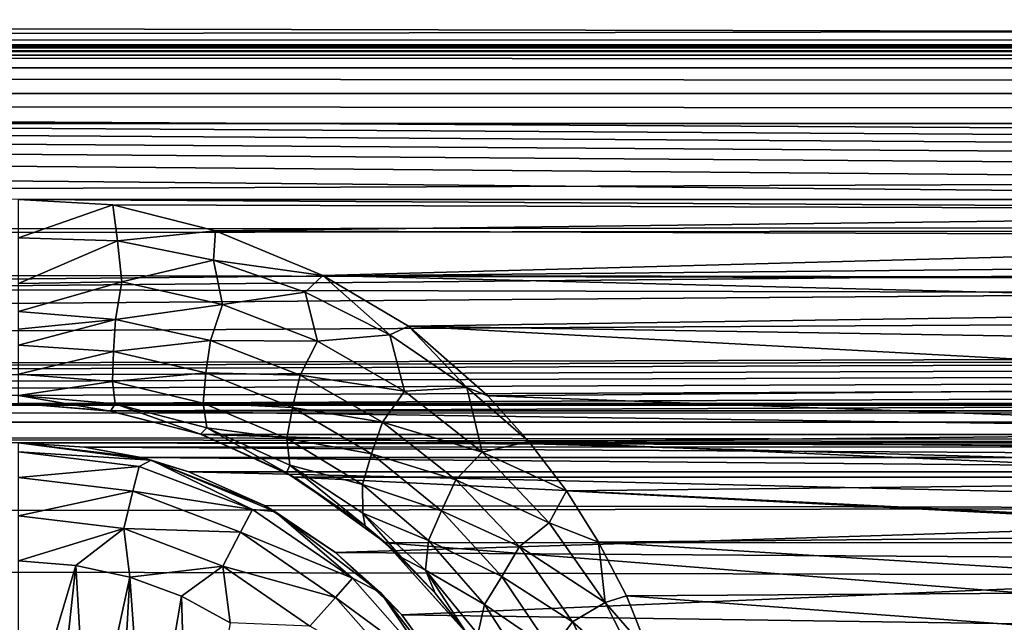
# Model space of a CAD drawing. Header units: metres. Extents: x -95 to 103, y -12 to 12.
# Tile 254 of 256: x -54.2 to -51.7, y 7.98 to 9.51. Entities that reach past the tile are written whole.
import ezdxf

# ---------------------------------------------------------------- set-up
doc = ezdxf.new("R2010")
doc.units = ezdxf.units.M
doc.layers.add('solid_P74500', color=7, linetype='CONTINUOUS')
doc.layers.add('solid_P74500_01', color=7, linetype='CONTINUOUS')

msp = doc.modelspace()

# ---------------------------------------------------------------- linework, layer by layer
at = {"layer": 'solid_P74500'}
for points in [[(92.5, 10.0152, -7.478519), (-94.018356, 9.477332, -8.150471), (-94.018356, 10.085306, -7.38489)], [(92.5, 10.0152, -7.478519), (92.5, 9.409225, -8.228889), (-94.018356, 9.477332, -8.150471)], [(92.5, 9.169497, 8.495161), (92.5, 9.793223, 7.7681), (-94.018356, 9.577682, 8.03231)], [(-12.2, 5.05, 0.5), (-11.7, 9.776363, 0.5), (-88, 9.776363, 0.5)], [(-12.2, 5.05, 0.5), (-88, 9.776363, 0.5), (-88, 5.05, 0.5)], [(92.5, 9.169497, 8.495161), (-94.018356, 9.577682, 8.03231), (-94.018356, 8.920666, 8.756239)], [(-86.199997, 9.423205, -4.3), (-87.224998, 9.55, -4.3), (-12.775, 9.55, -4.3)], [(-86.199997, 9.423205, -4.3), (-12.775, 9.55, -4.3), (-13.8, 9.423205, -4.3)], [(-49.200005, 9.057376, -8.614751), (-54.200005, 9.057376, -8.614751), (-94.018356, 9.477332, -8.150471)], [(-44.200005, 9.057376, -8.614751), (-49.200005, 9.057376, -8.614751), (-94.018356, 9.477332, -8.150471)], [(-39.200005, 9.057376, -8.614751), (-44.200005, 9.057376, -8.614751), (-94.018356, 9.477332, -8.150471)], [(-34.200005, 9.057376, -8.614751), (-39.200005, 9.057376, -8.614751), (-94.018356, 9.477332, -8.150471)], [(-29.200006, 9.057376, -8.614751), (-34.200005, 9.057376, -8.614751), (-94.018356, 9.477332, -8.150471)], [(-24.200006, 9.057376, -8.614751), (-29.200006, 9.057376, -8.614751), (-94.018356, 9.477332, -8.150471)], [(-19.200006, 9.057376, -8.614751), (-24.200006, 9.057376, -8.614751), (-94.018356, 9.477332, -8.150471)], [(-86.199997, 9.44173, -4.343083), (-13.8, 9.443185, -4.348236), (-13.8, 9.45, -4.4)], [(-86.199997, 9.45, -4.4), (-86.199997, 9.44173, -4.343083), (-13.8, 9.45, -4.4)], [(-86.199997, 9.45, -5), (-86.199997, 9.45, -4.4), (-13.8, 9.45, -4.4)], [(-13.8, 9.45, -5), (-86.199997, 9.45, -5), (-13.8, 9.45, -4.4)], [(-13.8, 9.434836, -5.076392), (-86.199997, 9.434776, -5.076537), (-86.199997, 9.45, -5)], [(-13.8, 9.434836, -5.076392), (-86.199997, 9.45, -5), (-13.8, 9.45, -5)], [(-13.8, 9.443185, -4.348236), (-86.199997, 9.423205, -4.3), (-13.8, 9.423205, -4.3)], [(-86.199997, 9.44173, -4.343083), (-86.199997, 9.423205, -4.3), (-13.8, 9.443185, -4.348236)], [(-13.8, 9.391477, -5.141366), (-86.199997, 9.434776, -5.076537), (-13.8, 9.434836, -5.076392)], [(-13.8, 9.391477, -5.141366), (-86.199997, 9.391366, -5.141477), (-86.199997, 9.434776, -5.076537)], [(-13.8, 9.391477, -5.141366), (-13.8, 9.326537, -5.184776), (-86.199997, 9.391366, -5.141477)], [(-13.8, 9.326537, -5.184776), (-86.199997, 9.326391, -5.184836), (-86.199997, 9.391366, -5.141477)], [(-13.8, 9.326537, -5.184776), (-13.8, 9.25, -5.2), (-86.199997, 9.326391, -5.184836)], [(-13.8, 9.25, -5.2), (-86.199997, 9.25, -5.2), (-86.199997, 9.326391, -5.184836)], [(-13.8, 9.25, -5.2), (-86.995445, 8.535221, -5.2), (-86.199997, 9.25, -5.2)], [(-13.8, 9.25, -5.2), (-13.566045, 9.214799, -5.2), (-86.995445, 8.535221, -5.2)], [(-13.566045, 9.214799, -5.2), (-13.35684, 9.115801, -5.2), (-86.995445, 8.535221, -5.2)], [(92.5, 8.487373, 9.175829), (92.5, 9.169497, 8.495161), (-94.018356, 8.920666, 8.756239)], [(-84.199997, 8.54, -7.701844), (92.5, 9.145422, -6.971025), (-92.5, 8.940191, -7.233159)], [(-74.199997, 8.54, -7.701844), (92.5, 9.145422, -6.971025), (-79.199997, 8.54, -7.701844)], [(-69.199997, 8.54, -7.701844), (92.5, 9.145422, -6.971025), (-74.199997, 8.54, -7.701844)], [(-64.199997, 8.54, -7.701844), (92.5, 9.145422, -6.971025), (-69.199997, 8.54, -7.701844)], [(-59.200001, 8.54, -7.701844), (92.5, 9.145422, -6.971025), (-64.199997, 8.54, -7.701844)], [(-54.200001, 8.54, -7.701844), (92.5, 9.145422, -6.971025), (-59.200001, 8.54, -7.701844)], [(-49.200001, 8.54, -7.701844), (92.5, 9.145422, -6.971025), (-54.200001, 8.54, -7.701844)], [(-13.35684, 9.115801, -5.2), (-13.185196, 8.961563, -5.2), (-86.995445, 8.535221, -5.2)], [(-49.493057, 9.02928, -8.644195), (-53.960751, 9.043484, -8.629334), (-54.200005, 9.057376, -8.614751)], [(-54.199982, 8.960335, -8.682782), (-54.200005, 9.057376, -8.614751), (-53.960751, 9.043484, -8.629334)], [(-49.200005, 9.057376, -8.614751), (-49.493057, 9.02928, -8.644195), (-54.200005, 9.057376, -8.614751)], [(-53.949501, 8.952705, -8.698201), (-54.199982, 8.960335, -8.682782), (-53.960751, 9.043484, -8.629334)], [(-49.493057, 9.02928, -8.644195), (-53.700359, 8.978143, -8.697296), (-53.960751, 9.043484, -8.629334)], [(-53.949501, 8.952705, -8.698201), (-53.960751, 9.043484, -8.629334), (-53.700359, 8.978143, -8.697296)], [(-49.493057, 9.02928, -8.644195), (-49.756618, 8.963315, -8.712577), (-53.700359, 8.978143, -8.697296)], [(-53.949501, 8.952705, -8.698201), (-53.700359, 8.978143, -8.697296), (-53.705162, 8.903148, -8.754843)], [(-53.705162, 8.903148, -8.754843), (-53.700359, 8.978143, -8.697296), (-53.427822, 8.864437, -8.813158)], [(-49.756618, 8.963315, -8.712577), (-53.427822, 8.864437, -8.813158), (-53.700359, 8.978143, -8.697296)], [(-13.185196, 8.961563, -5.2), (-13.064476, 8.764095, -5.2), (-86.995445, 8.535221, -5.2)], [(-53.949501, 8.952705, -8.698201), (-54.199963, 8.843924, -8.707972), (-54.199982, 8.960335, -8.682782)], [(-53.949501, 8.952705, -8.698201), (-53.938175, 8.848036, -8.731714), (-54.199963, 8.843924, -8.707972)], [(-53.949501, 8.952705, -8.698201), (-53.705162, 8.903148, -8.754843), (-53.938175, 8.848036, -8.731714)], [(-49.756618, 8.963315, -8.712577), (-49.992466, 8.857634, -8.819996), (-53.427822, 8.864437, -8.813158)], [(92.5, 8.487373, 9.175829), (-94.018356, 8.920666, 8.756239), (-94.018356, 8.209083, 9.426609)], [(-53.705162, 8.903148, -8.754843), (-53.682835, 8.790976, -8.803505), (-53.938175, 8.848036, -8.731714)], [(-53.705162, 8.903148, -8.754843), (-53.427822, 8.864437, -8.813158), (-53.473045, 8.822479, -8.843252)], [(-53.705162, 8.903148, -8.754843), (-53.473045, 8.822479, -8.843252), (-53.682835, 8.790976, -8.803505)], [(-53.938175, 8.848036, -8.731714), (-54.199959, 8.772922, -8.700407), (-54.199963, 8.843924, -8.707972)], [(-53.938175, 8.848036, -8.731714), (-53.953758, 8.752831, -8.725092), (-54.199959, 8.772922, -8.700407)], [(-53.938175, 8.848036, -8.731714), (-53.682835, 8.790976, -8.803505), (-53.953758, 8.752831, -8.725092)], [(-53.473045, 8.822479, -8.843252), (-53.427822, 8.864437, -8.813158), (-53.257984, 8.713788, -8.956596)], [(-50.115223, 8.781263, -8.896033), (-53.21125, 8.735947, -8.940538), (-53.427822, 8.864437, -8.813158)], [(-53.257984, 8.713788, -8.956596), (-53.427822, 8.864437, -8.813158), (-53.21125, 8.735947, -8.940538)], [(-49.992466, 8.857634, -8.819996), (-50.115223, 8.781263, -8.896033), (-53.427822, 8.864437, -8.813158)], [(-53.473045, 8.822479, -8.843252), (-53.441589, 8.697452, -8.914131), (-53.682835, 8.790976, -8.803505)], [(-53.473045, 8.822479, -8.843252), (-53.257984, 8.713788, -8.956596), (-53.441589, 8.697452, -8.914131)], [(-53.953758, 8.752831, -8.725092), (-54.199955, 8.728601, -8.686563), (-54.199959, 8.772922, -8.700407)], [(-53.682835, 8.790976, -8.803505), (-53.713203, 8.699433, -8.797652), (-53.953758, 8.752831, -8.725092)], [(-53.682835, 8.790976, -8.803505), (-53.441589, 8.697452, -8.914131), (-53.713203, 8.699433, -8.797652)], [(-50.115223, 8.781263, -8.896033), (-50.243198, 8.687765, -8.987366), (-53.21125, 8.735947, -8.940538)], [(-13.064476, 8.764095, -5.2), (-13.004552, 8.535221, -5.2), (-86.995445, 8.535221, -5.2)], [(-53.953758, 8.752831, -8.725092), (-54.199955, 8.687284, -8.666237), (-54.199955, 8.728601, -8.686563)], [(-53.959221, 8.671343, -8.694014), (-54.199955, 8.687284, -8.666237), (-53.953758, 8.752831, -8.725092)], [(-53.959221, 8.671343, -8.694014), (-53.953758, 8.752831, -8.725092), (-53.713203, 8.699433, -8.797652)], [(-53.257984, 8.713788, -8.956596), (-53.21125, 8.735947, -8.940538), (-53.062946, 8.580557, -9.088383)], [(-50.366447, 8.581667, -9.088729), (-53.00983, 8.558819, -9.110249), (-53.21125, 8.735947, -8.940538)], [(-53.062946, 8.580557, -9.088383), (-53.21125, 8.735947, -8.940538), (-53.00983, 8.558819, -9.110249)], [(-50.243198, 8.687765, -8.987366), (-50.366447, 8.581667, -9.088729), (-53.21125, 8.735947, -8.940538)], [(-53.72506, 8.617503, -8.770029), (-53.959221, 8.671343, -8.694014), (-53.713203, 8.699433, -8.797652)], [(-53.72506, 8.617503, -8.770029), (-53.713203, 8.699433, -8.797652), (-53.485458, 8.611586, -8.909285)], [(-53.441589, 8.697452, -8.914131), (-53.485458, 8.611586, -8.909285), (-53.713203, 8.699433, -8.797652)], [(-53.441589, 8.697452, -8.914131), (-53.220764, 8.57114, -9.053757), (-53.485458, 8.611586, -8.909285)], [(-53.257984, 8.713788, -8.956596), (-53.220764, 8.57114, -9.053757), (-53.441589, 8.697452, -8.914131)], [(-53.257984, 8.713788, -8.956596), (-53.062946, 8.580557, -9.088383), (-53.220764, 8.57114, -9.053757)], [(-53.959221, 8.671343, -8.694014), (-54.199959, 8.614271, -8.605644), (-54.199955, 8.687284, -8.666237)], [(-53.961632, 8.595754, -8.633754), (-54.199959, 8.614271, -8.605644), (-53.959221, 8.671343, -8.694014)], [(-53.961632, 8.595754, -8.633754), (-53.959221, 8.671343, -8.694014), (-53.72506, 8.617503, -8.770029)], [(-53.961632, 8.595754, -8.633754), (-53.72506, 8.617503, -8.770029), (-53.732174, 8.540157, -8.71243)], [(-53.732174, 8.540157, -8.71243), (-53.72506, 8.617503, -8.770029), (-53.504845, 8.529674, -8.886116)], [(-53.504845, 8.529674, -8.886116), (-53.72506, 8.617503, -8.770029), (-53.485458, 8.611586, -8.909285)], [(-53.961632, 8.595754, -8.633754), (-54.19997, 8.559706, -8.514988), (-54.199959, 8.614271, -8.605644)], [(-53.961632, 8.595754, -8.633754), (-53.9548, 8.538644, -8.544617), (-54.19997, 8.559706, -8.514988)], [(-53.961632, 8.595754, -8.633754), (-53.732174, 8.540157, -8.71243), (-53.9548, 8.538644, -8.544617)], [(-53.504845, 8.529674, -8.886116), (-53.485458, 8.611586, -8.909285), (-53.276642, 8.492581, -9.04997)], [(-53.220764, 8.57114, -9.053757), (-53.276642, 8.492581, -9.04997), (-53.485458, 8.611586, -8.909285)], [(-53.220764, 8.57114, -9.053757), (-53.024174, 8.416284, -9.21362), (-53.276642, 8.492581, -9.04997)], [(-53.062946, 8.580557, -9.088383), (-53.024174, 8.416284, -9.21362), (-53.220764, 8.57114, -9.053757)], [(-53.062946, 8.580557, -9.088383), (-53.00983, 8.558819, -9.110249), (-52.906006, 8.443342, -9.217374)], [(-53.062946, 8.580557, -9.088383), (-52.906006, 8.443342, -9.217374), (-53.024174, 8.416284, -9.21362)], [(-50.366447, 8.581667, -9.088729), (-50.475742, 8.467224, -9.19544), (-53.00983, 8.558819, -9.110249)], [(-53.96706, 8.520485, -8.43343), (-54.200001, 8.54, -8.407997), (-54.19997, 8.559706, -8.514988)], [(-53.9548, 8.538644, -8.544617), (-53.96706, 8.520485, -8.43343), (-54.19997, 8.559706, -8.514988)], [(-50.475742, 8.467224, -9.19544), (-52.906006, 8.443342, -9.217374), (-53.00983, 8.558819, -9.110249)], [(-87, 8.49261, -5.204592), (-86.995445, 8.535221, -5.2), (-13, 8.492611, -5.204592)], [(-86.995445, 8.535221, -5.2), (-13.004552, 8.535221, -5.2), (-13, 8.492611, -5.204592)], [(-49.200001, 8.54, -7.701844), (-54.200001, 8.54, -7.701844), (-53.969208, 8.520817, -7.723062)], [(-53.96706, 8.520485, -8.43343), (-53.969208, 8.520817, -7.723062), (-54.200001, 8.54, -7.701844)], [(-53.96706, 8.520485, -8.43343), (-54.200001, 8.54, -7.701844), (-54.200001, 8.54, -8.407997)], [(-49.429855, 8.520978, -7.722884), (-49.200001, 8.54, -7.701844), (-53.969208, 8.520817, -7.723062)], [(-49.663189, 8.461158, -7.788376), (-49.429855, 8.520978, -7.722884), (-53.969208, 8.520817, -7.723062)], [(-49.663189, 8.461158, -7.788376), (-53.969208, 8.520817, -7.723062), (-53.73526, 8.460627, -7.788954)], [(-53.73814, 8.461623, -8.506862), (-53.73526, 8.460627, -7.788954), (-53.969208, 8.520817, -7.723062)], [(-53.73814, 8.461623, -8.506862), (-53.969208, 8.520817, -7.723062), (-53.96706, 8.520485, -8.43343)], [(-53.9548, 8.538644, -8.544617), (-53.73814, 8.461623, -8.506862), (-53.96706, 8.520485, -8.43343)], [(-53.732174, 8.540157, -8.71243), (-53.722622, 8.477684, -8.627227), (-53.9548, 8.538644, -8.544617)], [(-53.9548, 8.538644, -8.544617), (-53.722622, 8.477684, -8.627227), (-53.73814, 8.461623, -8.506862)], [(-53.732174, 8.540157, -8.71243), (-53.504845, 8.529674, -8.886116), (-53.519291, 8.451239, -8.831435)], [(-53.732174, 8.540157, -8.71243), (-53.519291, 8.451239, -8.831435), (-53.722622, 8.477684, -8.627227)], [(-53.519291, 8.451239, -8.831435), (-53.504845, 8.529674, -8.886116), (-53.304352, 8.411588, -9.031435)], [(-53.304352, 8.411588, -9.031435), (-53.504845, 8.529674, -8.886116), (-53.276642, 8.492581, -9.04997)], [(-44.200001, 8.44, -5.224123), (-87, 8.49261, -5.204592), (-13, 8.492611, -5.204592)], [(-87, 8.49261, -5.204592), (-49.200001, 8.44, -5.224123), (-54.200001, 8.44, -5.224123)], [(-87, 8.49261, -5.204592), (-44.200001, 8.44, -5.224123), (-49.200001, 8.44, -5.224123)], [(92.5, 7.752533, 9.805175), (92.5, 8.487373, 9.175829), (-94.018356, 8.209083, 9.426609)], [(-53.722622, 8.477684, -8.627227), (-53.520088, 8.363814, -8.627802), (-53.73814, 8.461623, -8.506862)], [(-53.722622, 8.477684, -8.627227), (-53.512047, 8.382983, -8.75055), (-53.520088, 8.363814, -8.627802)], [(-53.519291, 8.451239, -8.831435), (-53.512047, 8.382983, -8.75055), (-53.722622, 8.477684, -8.627227)], [(-53.304352, 8.411588, -9.031435), (-53.276642, 8.492581, -9.04997), (-53.090515, 8.34636, -9.210852)], [(-53.024174, 8.416284, -9.21362), (-53.090515, 8.34636, -9.210852), (-53.276642, 8.492581, -9.04997)], [(-53.520088, 8.363814, -8.627802), (-53.73526, 8.460627, -7.788954), (-53.73814, 8.461623, -8.506862)], [(-49.899006, 8.353099, -7.904159), (-49.663189, 8.461158, -7.788376), (-53.73526, 8.460627, -7.788954)], [(-49.899006, 8.353099, -7.904159), (-53.73526, 8.460627, -7.788954), (-53.499878, 8.352461, -7.904833)], [(-53.520088, 8.363814, -8.627802), (-53.499878, 8.352461, -7.904833), (-53.73526, 8.460627, -7.788954)], [(-53.519291, 8.451239, -8.831435), (-53.304352, 8.411588, -9.031435), (-53.327904, 8.333687, -8.979209)], [(-53.519291, 8.451239, -8.831435), (-53.327904, 8.333687, -8.979209), (-53.512047, 8.382983, -8.75055)], [(-53.024174, 8.416284, -9.21362), (-52.906006, 8.443342, -9.217374), (-52.810066, 8.317733, -9.33088)], [(-50.475742, 8.467224, -9.19544), (-50.512749, 8.422978, -9.235986), (-52.906006, 8.443342, -9.217374)], [(-50.574173, 8.342347, -9.30888), (-52.810066, 8.317733, -9.33088), (-52.906006, 8.443342, -9.217374)], [(-50.512749, 8.422978, -9.235986), (-50.574173, 8.342347, -9.30888), (-52.906006, 8.443342, -9.217374)], [(-49.364891, 8.429509, -5.230221), (-54.032898, 8.429217, -5.230403), (-54.200001, 8.44, -5.224123)], [(-54.200001, 8.44, -11.5), (-54.200001, 8.44, -5.224123), (-54.032898, 8.429217, -5.230403)], [(-49.200001, 8.44, -5.224123), (-49.364891, 8.429509, -5.230221), (-54.200001, 8.44, -5.224123)], [(-54.200001, 8.44, -11.5), (-54.032898, 8.429217, -5.230403), (-53.889034, 8.402259, -5.250598)], [(-53.863537, 8.395703, -11.5), (-54.200001, 8.44, -11.5), (-53.889034, 8.402259, -5.250598)], [(-53.863537, 8.395703, -11.5), (-54.200001, 8.417253, -11.614588), (-54.200001, 8.44, -11.5)], [(-49.364891, 8.429509, -5.230221), (-49.509518, 8.402635, -5.250264), (-54.032898, 8.429217, -5.230403)], [(-49.509518, 8.402635, -5.250264), (-53.889034, 8.402259, -5.250598), (-54.032898, 8.429217, -5.230403)], [(-53.894333, 8.380139, -11.614588), (-54.200001, 8.352216, -11.712049), (-54.200001, 8.417253, -11.614588)], [(-53.863537, 8.395703, -11.5), (-53.894333, 8.380139, -11.614588), (-54.200001, 8.417253, -11.614588)], [(-53.863537, 8.395703, -11.5), (-53.60643, 8.270952, -11.614588), (-53.894333, 8.380139, -11.614588)], [(-49.509518, 8.402635, -5.250264), (-49.63176, 8.366207, -5.293069), (-53.889034, 8.402259, -5.250598)], [(-53.889034, 8.402259, -5.250598), (-49.63176, 8.366207, -5.293069), (-53.768238, 8.366207, -5.293069)], [(-53.863537, 8.395703, -11.5), (-53.889034, 8.402259, -5.250598), (-53.768238, 8.366207, -5.293069)], [(-53.863537, 8.395703, -11.5), (-53.768238, 8.366207, -5.293069), (-53.575996, 8.280447, -5.426181)], [(-53.863537, 8.395703, -11.5), (-53.575996, 8.280447, -5.426181), (-53.549999, 8.265833, -11.5)], [(-53.863537, 8.395703, -11.5), (-53.549999, 8.265833, -11.5), (-53.60643, 8.270952, -11.614588)], [(-53.327904, 8.333687, -8.979209), (-53.304352, 8.411588, -9.031435), (-53.126923, 8.267343, -9.196733)], [(-53.126923, 8.267343, -9.196733), (-53.304352, 8.411588, -9.031435), (-53.090515, 8.34636, -9.210852)], [(-53.024174, 8.416284, -9.21362), (-52.853996, 8.236588, -9.38695), (-53.090515, 8.34636, -9.210852)], [(-53.024174, 8.416284, -9.21362), (-52.810066, 8.317733, -9.33088), (-52.853996, 8.236588, -9.38695)], [(-53.894333, 8.380139, -11.614588), (-53.909897, 8.316991, -11.712049), (-54.200001, 8.352216, -11.712049)], [(-53.894333, 8.380139, -11.614588), (-53.60643, 8.270952, -11.614588), (-53.909897, 8.316991, -11.712049)], [(-53.512047, 8.382983, -8.75055), (-53.32048, 8.229239, -8.787727), (-53.520088, 8.363814, -8.627802)], [(-53.512047, 8.382983, -8.75055), (-53.326813, 8.260994, -8.901955), (-53.32048, 8.229239, -8.787727)], [(-53.327904, 8.333687, -8.979209), (-53.326813, 8.260994, -8.901955), (-53.512047, 8.382983, -8.75055)], [(-53.909897, 8.316991, -11.712049), (-54.200001, 8.254805, -11.777164), (-54.200001, 8.352216, -11.712049)], [(-53.768238, 8.366207, -5.293069), (-49.63176, 8.366207, -5.293069), (-49.838207, 8.272575, -5.438244)], [(-53.575996, 8.280447, -5.426181), (-53.768238, 8.366207, -5.293069), (-49.838207, 8.272575, -5.438244)], [(-53.32048, 8.229239, -8.787727), (-53.499878, 8.352461, -7.904833), (-53.520088, 8.363814, -8.627802)], [(-50.130051, 8.186581, -8.076503), (-49.899006, 8.353099, -7.904159), (-53.499878, 8.352461, -7.904833)], [(-50.130051, 8.186581, -8.076503), (-53.499878, 8.352461, -7.904833), (-53.269226, 8.185938, -8.077154)], [(-53.32048, 8.229239, -8.787727), (-53.269226, 8.185938, -8.077154), (-53.499878, 8.352461, -7.904833)], [(-53.126923, 8.267343, -9.196733), (-53.090515, 8.34636, -9.210852), (-52.929272, 8.176402, -9.385122)], [(-52.853996, 8.236588, -9.38695), (-52.929272, 8.176402, -9.385122), (-53.090515, 8.34636, -9.210852)], [(-53.327904, 8.333687, -8.979209), (-53.126923, 8.267343, -9.196733), (-53.160397, 8.191937, -9.146291)], [(-53.327904, 8.333687, -8.979209), (-53.160397, 8.191937, -9.146291), (-53.326813, 8.260994, -8.901955)], [(-50.574173, 8.342347, -9.30888), (-50.661537, 8.207409, -9.428066), (-52.810066, 8.317733, -9.33088)], [(-53.909897, 8.316991, -11.712049), (-53.933208, 8.222411, -11.777164), (-54.200001, 8.254805, -11.777164)], [(-53.909897, 8.316991, -11.712049), (-53.636654, 8.213364, -11.712049), (-53.933208, 8.222411, -11.777164)], [(-53.60643, 8.270952, -11.614588), (-53.636654, 8.213364, -11.712049), (-53.909897, 8.316991, -11.712049)], [(-52.853996, 8.236588, -9.38695), (-52.810066, 8.317733, -9.33088), (-52.728512, 8.18801, -9.444919)], [(-50.661537, 8.207409, -9.428066), (-52.728512, 8.18801, -9.444919), (-52.810066, 8.317733, -9.33088)], [(-53.60643, 8.270952, -11.614588), (-53.353024, 8.096038, -11.614588), (-53.636654, 8.213364, -11.712049)], [(-53.549999, 8.265833, -11.5), (-53.353024, 8.096038, -11.614588), (-53.60643, 8.270952, -11.614588)], [(-53.395794, 8.161398, -5.603641), (-53.575996, 8.280447, -5.426181), (-49.838207, 8.272575, -5.438244)], [(-53.549999, 8.265833, -11.5), (-53.575996, 8.280447, -5.426181), (-53.395794, 8.161398, -5.603641)], [(-53.395794, 8.161398, -5.603641), (-49.838207, 8.272575, -5.438244), (-50.03117, 8.13967, -5.635225)], [(-53.933208, 8.222411, -11.777164), (-54.200001, 8.14, -11.8), (-54.200001, 8.254805, -11.777164)], [(-53.549999, 8.265833, -11.5), (-53.395794, 8.161398, -5.603641), (-53.280762, 8.059238, -11.5)], [(-53.549999, 8.265833, -11.5), (-53.280762, 8.059238, -11.5), (-53.353024, 8.096038, -11.614588)], [(-53.326813, 8.260994, -8.901955), (-53.228977, 8.14852, -8.881587), (-53.32048, 8.229239, -8.787727)], [(-53.326813, 8.260994, -8.901955), (-53.167862, 8.116902, -9.071674), (-53.228977, 8.14852, -8.881587)], [(-53.160397, 8.191937, -9.146291), (-53.167862, 8.116902, -9.071674), (-53.326813, 8.260994, -8.901955)], [(-53.160397, 8.191937, -9.146291), (-53.126923, 8.267343, -9.196733), (-52.974445, 8.100428, -9.375034)], [(-52.974445, 8.100428, -9.375034), (-53.126923, 8.267343, -9.196733), (-52.929272, 8.176402, -9.385122)], [(-53.933208, 8.222411, -11.777164), (-54.054955, 8.12864, -11.8), (-54.200001, 8.14, -11.8)], [(-53.933208, 8.222411, -11.777164), (-53.917507, 8.099016, -11.8), (-54.054955, 8.12864, -11.8)], [(-53.933208, 8.222411, -11.777164), (-53.681923, 8.12711, -11.777164), (-53.917507, 8.099016, -11.8)], [(-53.636654, 8.213364, -11.712049), (-53.681923, 8.12711, -11.777164), (-53.933208, 8.222411, -11.777164)], [(-53.228977, 8.14852, -8.881587), (-53.269226, 8.185938, -8.077154), (-53.32048, 8.229239, -8.787727)], [(-52.853996, 8.236588, -9.38695), (-52.711864, 8.035035, -9.568677), (-52.929272, 8.176402, -9.385122)], [(-52.853996, 8.236588, -9.38695), (-52.728512, 8.18801, -9.444919), (-52.711864, 8.035035, -9.568677)], [(92.5, 7.752533, 9.805175), (-94.018356, 8.209083, 9.426609), (-94.018356, 7.447287, 10.039319)], [(-53.636654, 8.213364, -11.712049), (-53.396152, 8.047357, -11.712049), (-53.681923, 8.12711, -11.777164)], [(-53.353024, 8.096038, -11.614588), (-53.396152, 8.047357, -11.712049), (-53.636654, 8.213364, -11.712049)], [(-50.661537, 8.207409, -9.428066), (-50.735615, 8.064089, -9.550941), (-52.728512, 8.18801, -9.444919)], [(-50.338188, 7.955187, -8.304517), (-50.130051, 8.186581, -8.076503), (-53.269226, 8.185938, -8.077154)], [(-50.338188, 7.955187, -8.304517), (-53.269226, 8.185938, -8.077154), (-53.061371, 7.95457, -8.305107)], [(-53.064331, 7.958691, -9.092649), (-53.061371, 7.95457, -8.305107), (-53.269226, 8.185938, -8.077154)], [(-53.143063, 8.058084, -8.982758), (-53.269226, 8.185938, -8.077154), (-53.228977, 8.14852, -8.881587)], [(-53.064331, 7.958691, -9.092649), (-53.269226, 8.185938, -8.077154), (-53.143063, 8.058084, -8.982758)], [(-53.160397, 8.191937, -9.146291), (-53.017941, 8.029526, -9.32572), (-53.167862, 8.116902, -9.071674)], [(-53.160397, 8.191937, -9.146291), (-52.974445, 8.100428, -9.375034), (-53.017941, 8.029526, -9.32572)], [(-52.974445, 8.100428, -9.375034), (-52.929272, 8.176402, -9.385122), (-52.794556, 7.985523, -9.567693)], [(-52.711864, 8.035035, -9.568677), (-52.794556, 7.985523, -9.567693), (-52.929272, 8.176402, -9.385122)], [(-50.735615, 8.064089, -9.550941), (-52.65778, 8.05173, -9.561361), (-52.728512, 8.18801, -9.444919)], [(-52.711864, 8.035035, -9.568677), (-52.728512, 8.18801, -9.444919), (-52.65778, 8.05173, -9.561361)], [(-53.228165, 8.003443, -5.827108), (-53.395794, 8.161398, -5.603641), (-50.03117, 8.13967, -5.635225)], [(-53.280762, 8.059238, -11.5), (-53.395794, 8.161398, -5.603641), (-53.228165, 8.003443, -5.827108)], [(-53.167862, 8.116902, -9.071674), (-53.143063, 8.058084, -8.982758), (-53.228977, 8.14852, -8.881587)], [(-54.054955, 8.12864, -11.8), (-54.200001, 7.64, -11.8), (-54.200001, 8.14, -11.8)], [(-54.054955, 8.12864, -11.8), (-54.108688, 7.630527, -11.8), (-54.200001, 7.64, -11.8)], [(-54.054955, 8.12864, -11.8), (-54.024685, 7.607855, -11.8), (-54.108688, 7.630527, -11.8)], [(-54.054955, 8.12864, -11.8), (-53.917507, 8.099016, -11.8), (-54.024685, 7.607855, -11.8)], [(-53.681923, 8.12711, -11.777164), (-53.787128, 8.050737, -11.8), (-53.917507, 8.099016, -11.8)], [(-53.681923, 8.12711, -11.777164), (-53.663013, 7.983215, -11.8), (-53.787128, 8.050737, -11.8)], [(-53.681923, 8.12711, -11.777164), (-53.460747, 7.974443, -11.777164), (-53.663013, 7.983215, -11.8)], [(-53.396152, 8.047357, -11.712049), (-53.460747, 7.974443, -11.777164), (-53.681923, 8.12711, -11.777164)], [(-53.228165, 8.003443, -5.827108), (-50.03117, 8.13967, -5.635225), (-50.209461, 7.959397, -5.887105)], [(-53.917507, 8.099016, -11.8), (-53.947666, 7.57166, -11.8), (-54.024685, 7.607855, -11.8)], [(-53.917507, 8.099016, -11.8), (-53.876675, 7.520992, -11.8), (-53.947666, 7.57166, -11.8)], [(-53.917507, 8.099016, -11.8), (-53.787128, 8.050737, -11.8), (-53.876675, 7.520992, -11.8)], [(-53.353024, 8.096038, -11.614588), (-53.148842, 7.865563, -11.614588), (-53.396152, 8.047357, -11.712049)], [(-53.280762, 8.059238, -11.5), (-53.148842, 7.865563, -11.614588), (-53.353024, 8.096038, -11.614588)], [(-53.167862, 8.116902, -9.071674), (-53.064331, 7.958691, -9.092649), (-53.143063, 8.058084, -8.982758)], [(-53.167862, 8.116902, -9.071674), (-53.035263, 7.954477, -9.252772), (-53.064331, 7.958691, -9.092649)], [(-53.017941, 8.029526, -9.32572), (-53.035263, 7.954477, -9.252772), (-53.167862, 8.116902, -9.071674)], [(-53.017941, 8.029526, -9.32572), (-52.974445, 8.100428, -9.375034), (-52.848385, 7.913625, -9.56118)], [(-52.848385, 7.913625, -9.56118), (-52.974445, 8.100428, -9.375034), (-52.794556, 7.985523, -9.567693)], [(-53.787128, 8.050737, -11.8), (-53.767342, 7.39014, -11.8), (-53.876675, 7.520992, -11.8)], [(-53.787128, 8.050737, -11.8), (-53.663013, 7.983215, -11.8), (-53.767342, 7.39014, -11.8)], [(-53.396152, 8.047357, -11.712049), (-53.202366, 7.828617, -11.712049), (-53.460747, 7.974443, -11.777164)], [(-53.148842, 7.865563, -11.614588), (-53.202366, 7.828617, -11.712049), (-53.396152, 8.047357, -11.712049)], [(-53.280762, 8.059238, -11.5), (-53.228165, 8.003443, -5.827108), (-53.077759, 7.79618, -6.10177)], [(-53.280762, 8.059238, -11.5), (-53.077759, 7.79618, -6.10177), (-53.074165, 7.79, -11.5)], [(-53.280762, 8.059238, -11.5), (-53.074165, 7.79, -11.5), (-53.148842, 7.865563, -11.614588)], [(-52.711864, 8.035035, -9.568677), (-52.65778, 8.05173, -9.561361), (-52.599243, 7.905591, -9.682542)], [(-50.735615, 8.064089, -9.550941), (-50.797935, 7.912471, -9.676921), (-52.65778, 8.05173, -9.561361)], [(-50.797935, 7.912471, -9.676921), (-52.599243, 7.905591, -9.682542), (-52.65778, 8.05173, -9.561361)], [(-53.017941, 8.029526, -9.32572), (-52.901489, 7.849185, -9.512413), (-53.035263, 7.954477, -9.252772)], [(-53.017941, 8.029526, -9.32572), (-52.848385, 7.913625, -9.56118), (-52.901489, 7.849185, -9.512413)], [(-52.711864, 8.035035, -9.568677), (-52.599548, 7.814108, -9.754907), (-52.794556, 7.985523, -9.567693)], [(-52.711864, 8.035035, -9.568677), (-52.599243, 7.905591, -9.682542), (-52.599548, 7.814108, -9.754907)], [(-53.077759, 7.79618, -6.10177), (-53.228165, 8.003443, -5.827108), (-50.209461, 7.959397, -5.887105)], [(-52.848385, 7.913625, -9.56118), (-52.794556, 7.985523, -9.567693), (-52.688114, 7.776078, -9.754655)], [(-52.599548, 7.814108, -9.754907), (-52.688114, 7.776078, -9.754655), (-52.794556, 7.985523, -9.567693)]]:
    msp.add_3dface(points, dxfattribs=at)
at = {"layer": 'solid_P74500_01'}
for points in [[(-90.699997, 9.904712, -5.843516), (92.5, 9.145422, -6.971025), (92.5, 10.103848, -5.491487)], [(-92.5, 8.940191, 7.233159), (-92.5, 9.904712, 5.843516), (92.5, 9.641595, 6.268019)], [(-90.699997, 9.904712, -5.843516), (-92.5, 8.940191, -7.233159), (92.5, 9.145422, -6.971025)], [(-92.5, 8.940191, 7.233159), (92.5, 9.641595, 6.268019), (92.5, 8.572252, 7.665731)], [(-19.200006, 9.057376, -8.614751), (-94.018356, 9.477332, -8.150471), (92.5, 9.409225, -8.228889)], [(-84.199997, 8.54, -7.701844), (-79.199997, 8.54, -7.701844), (92.5, 9.145422, -6.971025)], [(-92.5, 7.788958, 8.459974), (-92.5, 8.940191, 7.233159), (92.5, 8.572252, 7.665731)], [(-92.5, 7.788958, 8.459974), (92.5, 8.572252, 7.665731), (92.5, 7.29035, 8.893468)]]:
    msp.add_3dface(points, dxfattribs=at)

doc.saveas('drawing.dxf')
